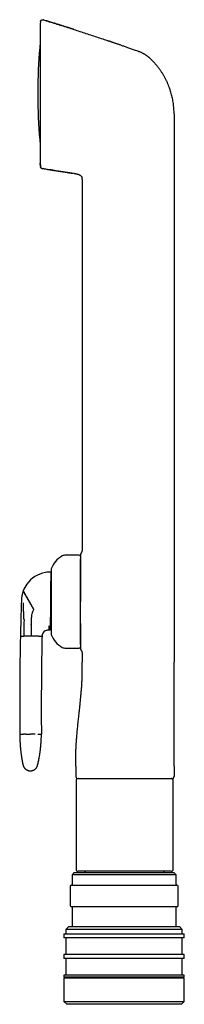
# Model space of a CAD drawing. Header units: millimetres. Extents: x 8 to 552, y 12 to 759.
# Tile 51 of 55: x 43 to 82, y 522 to 759. Entities that reach past the tile are written whole.
import ezdxf

# ---------------------------------------------------------------- set-up
doc = ezdxf.new("R2010")
doc.units = ezdxf.units.MM

msp = doc.modelspace()

# ---------------------------------------------------------------- linework, layer by layer
at = {"color": 7, "linetype": 'Continuous', "lineweight": 30}
for p, q in [((47.72, 758.71), (47.65, 758.08)), ((47.72, 758.71), (47.72, 758.71)), ((48.36, 759.13), (48.36, 759.14)), ((47.65, 758.05), (47.65, 758.07)), ((47.65, 758.05), (47.65, 724.66)), ((71.82, 751.33), (71.82, 751.32)), ((47.07, 743.12), (47.07, 739.59)), ((79.88, 736.54), (79.88, 723.88)), ((47.65, 724.65), (47.65, 724.66)), ((47.65, 724.63), (47.73, 723.88)), ((47.73, 723.88), (47.65, 724.63)), ((47.73, 723.88), (47.74, 723.77)), ((47.74, 723.78), (47.74, 723.77)), ((79.88, 723.88), (79.88, 604.48)), ((55.84, 722.14), (55.91, 722.13)), ((55.84, 722.14), (55.91, 722.13)), ((57.13, 721.8), (57.18, 721.77)), ((57.74, 721.03), (57.74, 721.02)), ((57.76, 720.69), (57.76, 631.57)), ((57.06, 630.28), (53.76, 630.28)), ((43.01, 615.42), (43, 614.99)), ((45.53, 613.75), (45.54, 615.25)), ((45.52, 613.5), (45.5, 610.77)), ((45.52, 613.5), (45.53, 613.75)), ((49.76, 612.21), (49.61, 612.21)), ((50.07, 612.2), (49.76, 612.21)), ((42.9, 610.79), (43.75, 610.78)), ((47.24, 610.75), (48.1, 610.74)), ((53.76, 607.88), (57.06, 607.88)), ((57.76, 606.58), (57.76, 604.48)), ((56.26, 579.48), (56.26, 576.98)), ((79.88, 579.48), (79.88, 576.98)), ((56.29, 575.98), (56.29, 554.68)), ((79.4, 576.48), (79.38, 576.48)), ((79.69, 554.68), (79.69, 575.98)), ((55.85, 553.86), (55.35, 553.36)), ((55.35, 553.36), (55.35, 550.86)), ((80.35, 553.36), (55.35, 553.36)), ((55.85, 553.86), (79.85, 553.86)), ((79.19, 554.18), (56.79, 554.18)), ((80.35, 553.36), (79.85, 553.86)), ((80.35, 550.86), (80.35, 553.36)), ((54.85, 550.56), (54.85, 545.96)), ((55.15, 550.86), (80.55, 550.86)), ((80.85, 545.96), (80.85, 550.56)), ((80.55, 545.66), (55.15, 545.66)), ((55.35, 545.66), (55.35, 540.86)), ((80.35, 540.86), (80.35, 545.66)), ((54.55, 540.86), (53.85, 540.16)), ((54.55, 540.86), (81.15, 540.86)), ((81.85, 540.16), (81.15, 540.86)), ((53.35, 539.16), (53.35, 538.16)), ((53.35, 539.16), (82.35, 539.16)), ((82.35, 538.16), (53.35, 538.16)), ((53.85, 540.16), (53.85, 539.16)), ((81.85, 540.16), (53.85, 540.16)), ((53.85, 538.16), (53.85, 534.16)), ((81.85, 539.16), (81.85, 540.16)), ((81.85, 534.16), (81.85, 538.16)), ((82.35, 538.16), (82.35, 539.16)), ((53.35, 534.16), (53.35, 533.16)), ((82.35, 534.16), (53.35, 534.16)), ((82.35, 533.16), (82.35, 534.16)), ((82.35, 533.16), (53.35, 533.16)), ((53.85, 533.16), (53.85, 529.16)), ((81.85, 529.16), (81.85, 533.16)), ((53.35, 529.16), (53.35, 528.66)), ((82.35, 529.16), (53.35, 529.16)), ((82.35, 528.66), (53.35, 528.66)), ((53.85, 528.66), (53.85, 528.46)), ((81.85, 528.46), (81.85, 528.66)), ((82.35, 528.66), (82.35, 529.16)), ((53.35, 528.46), (53.35, 522.86)), ((82.35, 528.46), (53.35, 528.46)), ((82.35, 522.86), (82.35, 528.46)), ((53.35, 522.86), (54.05, 522.16)), ((53.35, 522.86), (82.35, 522.86)), ((81.65, 522.16), (54.05, 522.16)), ((81.65, 522.16), (82.35, 522.86))]:
    msp.add_line(p, q, dxfattribs=at)
at = {"color": 7, "linetype": 'Continuous', "lineweight": 30, "flags": 128}
msp.add_lwpolyline([(79.88, 579.48), (79.88, 587.98), (79.88, 593.48), (79.88, 598.98), (79.88, 604.48)], dxfattribs=at)
at = {"color": 7, "linetype": 'Continuous', "lineweight": 30}
for centre, radius, start, end in [((47.95, 758.05), 0.3, 176.4899, 180), ((177.06, 741.36), 130, 174.523, 179.2159), ((48.07, 743.12), 1, 179.2159, 180), ((48.07, 739.59), 1, 180, 180.7841), ((177.06, 741.36), 130, 180.7841, 185.477), ((47.95, 724.66), 0.3, 180, 182.1198), ((55.54, 625.22), 5.5, 117.9351, 161.601), ((53.76, 628.58), 1.7, 90, 117.9351), ((57.06, 629.98), 0.3, 0, 90), ((50.13, 619.2), 7, 100.1463, 144.3668), ((50.13, 619.2), 7, 89.4713, 100.1463), ((51.46, 626.58), 1.2, 161.601, 180), ((51.19, 625.19), 1, 179.4713, 201.4062), ((50.13, 619.2), 7, 160.0747, 178.489), ((50.13, 619.2), 7, 159.4312, 160.0747), ((50.13, 619.2), 7, 144.3668, 159.4312), ((771.85, 594.95), 729.12, 178.07952, 178.18889), ((771.85, 594.95), 729.12, 178.18889, 178.39181), ((49.54, 615.21), 4, 150.1937, 167.4594), ((771.85, 594.95), 729.12, 178.42566, 178.75553), ((49.54, 615.21), 4, 167.4594, 179.4713), ((49.6, 610.71), 1.5, 118.5264, 178.7504), ((49.6, 610.71), 1.5, 89.4713, 118.5265), ((51.08, 613.2), 1, 145.3433, 179.4713), ((51.46, 611.58), 1.2, 180, 198.399), ((828.3, 594.25), 785.58, 178.79334, 180.51342), ((55.54, 612.94), 5.5, 198.399, 242.0649), ((53.76, 609.58), 1.7, 242.0649, 270), ((57.06, 608.18), 0.3, 270, 0), ((56.76, 576.98), 0.5, 180, 270), ((56.79, 575.98), 0.5, 90, 180), ((79.19, 575.98), 0.5, 0, 90), ((56.79, 554.68), 0.5, 180, 270), ((79.19, 554.68), 0.5, 270, 0), ((58.19, 553.68), 0.5, 21.1452, 90), ((77.79, 553.68), 0.5, 90, 158.8548), ((55.15, 550.56), 0.3, 90, 180), ((80.55, 550.56), 0.3, 0, 90), ((55.15, 545.96), 0.3, 180, 270), ((80.55, 545.96), 0.3, 270, 0)]:
    msp.add_arc(centre, radius, start, end, dxfattribs=at)
for points, knots in [([(47.72, 758.71), (47.72, 758.75), (47.74, 758.82), (47.77, 758.9), (47.81, 758.96), (47.85, 759), (47.89, 759.04), (47.94, 759.08), (47.99, 759.11), (48.04, 759.13), (48.1, 759.15), (48.17, 759.16), (48.26, 759.16), (48.33, 759.15), (48.36, 759.14)], [0, 0, 0, 0, 0.1142, 0.237093, 0.301274, 0.366762, 0.433151, 0.5, 0.566849, 0.633238, 0.698726, 0.762907, 0.8858, 1, 1, 1, 1]), ([(48.36, 759.14), (49.35, 758.84), (51.32, 758.23), (54.26, 757.3), (57.2, 756.35), (60.14, 755.38), (62.46, 754.61), (63.79, 754.15), (64.15, 754.02)], [0, 0, 0, 0, 0.186137, 0.372274, 0.558412, 0.744549, 0.930686, 1, 1, 1, 1]), ([(55.73, 756.82), (55.72, 756.83), (55.67, 756.84), (55.59, 756.87), (55.49, 756.9), (55.36, 756.94), (55.21, 756.99), (55.03, 757.05), (54.84, 757.11), (54.62, 757.18), (54.38, 757.26), (54.12, 757.34), (53.83, 757.43), (53.53, 757.53), (53.21, 757.63), (52.87, 757.74), (52.51, 757.85), (52.12, 757.97), (51.72, 758.09), (51.3, 758.23), (50.86, 758.36), (50.43, 758.5), (49.98, 758.64), (49.52, 758.78), (49.04, 758.93), (48.65, 759.05), (48.42, 759.12), (48.36, 759.13)], [0, 0, 0, 0, 0.0090963, 0.0208774, 0.0355058, 0.0532176, 0.0739566, 0.097753, 0.1246271, 0.1545926, 0.187042, 0.2224904, 0.2609431, 0.3024047, 0.3454866, 0.3914036, 0.4401579, 0.4917514, 0.5461856, 0.6034619, 0.6635816, 0.7211899, 0.7811888, 0.8435791, 0.9083611, 0.9755353, 1, 1, 1, 1]), ([(71.82, 751.33), (71.68, 751.37), (71.37, 751.48), (70.9, 751.66), (70.39, 751.84), (69.91, 752.01), (69.44, 752.18), (69, 752.33), (68.57, 752.48), (68.17, 752.63), (67.78, 752.76), (67.4, 752.89), (67.05, 753.02), (66.72, 753.13), (66.41, 753.24), (66.13, 753.34), (65.87, 753.43), (65.64, 753.51), (65.43, 753.58), (65.24, 753.64), (65.08, 753.7), (64.93, 753.75), (64.81, 753.79), (64.72, 753.82), (64.64, 753.85), (64.56, 753.88), (64.48, 753.91), (64.4, 753.94), (64.32, 753.97), (64.23, 754), (64.18, 754.01), (64.16, 754.02)], [0, 0, 0, 0, 0.05161, 0.119327, 0.184348, 0.246674, 0.306304, 0.363239, 0.417477, 0.469019, 0.520124, 0.568269, 0.613454, 0.65568, 0.694945, 0.73125, 0.763766, 0.793474, 0.820373, 0.844463, 0.865744, 0.884216, 0.899879, 0.91128, 0.921114, 0.931303, 0.942335, 0.954517, 0.968082, 0.983201, 1, 1, 1, 1]), ([(72.26, 751.14), (72.19, 751.17), (72.04, 751.24), (71.89, 751.3), (71.82, 751.33)], [0, 0, 0, 0, 0.50044, 1, 1, 1, 1]), ([(71.82, 751.33), (71.82, 751.33), (71.82, 751.33), (71.82, 751.33), (71.82, 751.33)], [0, 0, 0, 0, 0.455531, 1, 1, 1, 1]), ([(72.26, 751.14), (72.32, 751.11), (72.43, 751.05), (72.6, 750.95), (72.75, 750.87), (72.87, 750.8), (72.95, 750.75), (73, 750.72), (73.05, 750.68), (73.1, 750.66), (73.14, 750.63), (73.18, 750.6), (73.23, 750.57), (73.31, 750.51), (73.4, 750.45), (73.51, 750.36), (73.61, 750.28), (73.71, 750.2), (73.89, 750.04), (74.03, 749.91), (74.15, 749.8)], [0, 0, 0, 0, 0.087561, 0.168987, 0.244017, 0.312474, 0.341083, 0.368385, 0.394384, 0.417457, 0.434683, 0.455323, 0.479379, 0.521411, 0.57102, 0.628252, 0.693168, 0.744928, 0.789505, 1, 1, 1, 1]), ([(78.66, 743.08), (78.58, 743.29), (78.41, 743.71), (78.13, 744.33), (77.83, 744.94), (77.51, 745.54), (77.16, 746.12), (76.79, 746.69), (76.4, 747.25), (75.99, 747.79), (75.56, 748.32), (75.11, 748.83), (74.64, 749.33), (74.32, 749.64), (74.15, 749.8)], [0, 0, 0, 0, 0.083334, 0.166667, 0.25, 0.333333, 0.416667, 0.500001, 0.583335, 0.666668, 0.750001, 0.833333, 0.916666, 1, 1, 1, 1]), ([(79.88, 736.54), (79.88, 736.75), (79.87, 737.16), (79.84, 737.79), (79.78, 738.41), (79.71, 739.03), (79.61, 739.64), (79.5, 740.25), (79.37, 740.83), (79.22, 741.4), (79.05, 741.97), (78.87, 742.52), (78.73, 742.89), (78.66, 743.08)], [0, 0, 0, 0, 0.093333, 0.186666, 0.28, 0.373333, 0.466666, 0.559998, 0.647998, 0.735998, 0.823999, 0.912, 1, 1, 1, 1]), ([(47.74, 723.79), (47.75, 723.76), (47.75, 723.7), (47.79, 723.62), (47.83, 723.54), (47.89, 723.48), (47.95, 723.42), (48.02, 723.38), (48.09, 723.36), (48.14, 723.35), (48.16, 723.34)], [0, 0, 0, 0, 0.132237, 0.266451, 0.400434, 0.531981, 0.659102, 0.780179, 0.894046, 1, 1, 1, 1]), ([(48.16, 723.33), (48.13, 723.34), (48.08, 723.35), (48.01, 723.38), (47.94, 723.43), (47.87, 723.48), (47.82, 723.55), (47.78, 723.62), (47.75, 723.7), (47.75, 723.75), (47.74, 723.77)], [0, 0, 0, 0, 0.119158, 0.243186, 0.370688, 0.5, 0.629312, 0.756814, 0.880842, 1, 1, 1, 1]), ([(48.16, 723.35), (48.31, 723.32), (48.64, 723.27), (49.15, 723.19), (49.69, 723.1), (50.2, 723.02), (50.69, 722.94), (51.15, 722.87), (51.59, 722.8), (51.99, 722.73), (52.38, 722.67), (52.74, 722.62), (53.1, 722.56), (53.45, 722.51), (53.8, 722.45), (54.12, 722.4), (54.41, 722.36), (54.68, 722.32), (54.92, 722.28), (55.14, 722.25), (55.33, 722.22), (55.5, 722.19), (55.6, 722.18), (55.65, 722.17)], [0, 0, 0, 0, 0.058049, 0.131959, 0.202962, 0.271062, 0.336261, 0.398564, 0.454656, 0.508182, 0.559144, 0.607549, 0.653404, 0.702425, 0.748177, 0.790676, 0.829945, 0.866009, 0.898903, 0.928675, 0.955385, 0.97912, 1, 1, 1, 1]), ([(48.16, 723.34), (48.16, 723.34), (48.16, 723.34), (48.16, 723.35), (48.16, 723.35)], [0, 0, 0, 0, 0.752424, 1, 1, 1, 1]), ([(55.84, 722.14), (55.12, 722.25), (53.69, 722.46), (51.13, 722.86), (49.28, 723.15), (48.16, 723.33)], [0, 0, 0, 0, 0.28, 0.56, 1, 1, 1, 1]), ([(55.91, 722.13), (55.95, 722.13), (56.05, 722.11), (56.21, 722.09), (56.4, 722.05), (56.59, 722.01), (56.78, 721.95), (56.96, 721.89), (57.11, 721.81), (57.23, 721.75), (57.33, 721.68), (57.42, 721.61), (57.5, 721.54), (57.57, 721.45), (57.63, 721.35), (57.68, 721.25), (57.72, 721.14), (57.74, 721.06), (57.74, 721.02), (57.74, 721.02)], [0, 0, 0, 0, 0.04634, 0.130297, 0.214241, 0.298302, 0.382511, 0.466787, 0.55099, 0.600074, 0.649072, 0.698079, 0.747277, 0.7965, 0.845584, 0.894616, 0.943713, 0.992782, 1, 1, 1, 1]), ([(57.76, 720.69), (57.76, 720.75), (57.76, 720.86), (57.75, 720.96), (57.74, 721.02)], [0, 0, 0, 0, 0.521602, 1, 1, 1, 1]), ([(57.46, 630.69), (57.44, 630.67), (57.41, 630.63), (57.38, 630.55), (57.36, 630.47), (57.36, 630.42), (57.36, 630.39)], [0, 0, 0, 0, 0.248339, 0.499998, 0.751658, 1, 1, 1, 1]), ([(57.76, 631.57), (57.76, 631.54), (57.76, 631.47), (57.75, 631.35), (57.72, 631.23), (57.68, 631.1), (57.62, 630.96), (57.55, 630.82), (57.49, 630.74), (57.46, 630.69)], [0, 0, 0, 0, 0.111291, 0.23013, 0.360733, 0.503974, 0.665197, 0.832739, 1, 1, 1, 1]), ([(57.36, 630.39), (57.36, 630.39), (57.36, 630.39), (57.36, 630.36), (57.36, 630.31), (57.36, 630.27), (57.36, 630.22), (57.36, 630.18), (57.36, 630.14), (57.36, 630.09), (57.36, 630.05), (57.36, 630), (57.36, 629.95), (57.36, 629.89), (57.36, 629.85), (57.36, 629.81), (57.36, 629.8), (57.36, 629.78), (57.36, 629.77), (57.36, 629.75), (57.36, 629.74), (57.36, 629.72), (57.36, 629.7), (57.36, 629.68), (57.36, 629.65), (57.36, 629.62), (57.36, 629.59), (57.36, 629.56), (57.36, 629.54), (57.36, 629.5), (57.36, 629.46), (57.36, 629.43), (57.36, 629.41)], [0, 0, 0, 0, 0.076856, 0.155663, 0.236676, 0.311421, 0.351092, 0.391925, 0.433934, 0.477136, 0.516452, 0.552023, 0.594923, 0.641063, 0.690446, 0.701746, 0.713203, 0.724818, 0.736589, 0.748518, 0.753396, 0.766365, 0.785524, 0.80128, 0.819645, 0.84062, 0.864205, 0.885781, 0.903775, 0.920918, 0.963675, 1, 1, 1, 1]), ([(57.36, 629.41), (57.36, 629.35), (57.36, 629.24), (57.36, 629.04), (57.36, 628.83), (57.36, 628.6), (57.36, 628.35), (57.36, 628.08), (57.36, 627.8), (57.36, 627.5), (57.36, 627.18), (57.36, 626.85), (57.36, 626.5), (57.36, 626.14), (57.36, 625.77), (57.36, 625.38), (57.36, 624.98), (57.36, 624.58), (57.36, 624.16), (57.36, 623.73), (57.36, 623.29), (57.36, 622.84), (57.36, 622.38), (57.36, 621.92), (57.36, 621.46), (57.36, 620.99), (57.36, 620.52), (57.36, 620.04), (57.36, 619.56), (57.36, 619.24), (57.36, 619.08)], [0, 0, 0, 0, 0.035854, 0.071668, 0.107515, 0.143306, 0.17891, 0.214496, 0.250132, 0.285737, 0.321266, 0.35679, 0.392451, 0.428121, 0.463733, 0.499358, 0.534677, 0.569994, 0.605381, 0.640909, 0.67665, 0.712672, 0.749044, 0.784731, 0.820373, 0.85603, 0.891761, 0.927627, 0.963687, 1, 1, 1, 1]), ([(57.36, 613.8), (57.36, 613.91), (57.36, 614.13), (57.36, 614.47), (57.36, 614.81), (57.36, 615.15), (57.36, 615.5), (57.36, 615.84), (57.36, 616.17), (57.36, 616.47), (57.36, 616.77), (57.36, 617.07), (57.36, 617.38), (57.36, 617.73), (57.36, 618.12), (57.36, 618.56), (57.36, 619), (57.36, 619.44), (57.36, 619.89), (57.36, 620.33), (57.36, 620.78), (57.36, 621.22), (57.36, 621.66), (57.36, 622.09), (57.36, 622.52), (57.36, 622.95), (57.36, 623.36), (57.36, 623.77), (57.36, 624.15), (57.36, 624.5), (57.36, 624.81), (57.36, 625.12), (57.36, 625.42), (57.36, 625.72), (57.36, 626.01), (57.36, 626.31), (57.36, 626.6), (57.36, 626.88), (57.36, 627.15), (57.36, 627.41), (57.36, 627.66), (57.36, 627.91), (57.36, 628.16), (57.36, 628.4), (57.36, 628.61), (57.36, 628.79), (57.36, 628.96), (57.36, 629.11), (57.36, 629.25), (57.36, 629.35), (57.36, 629.39), (57.36, 629.4)], [0, 0, 0, 0, 0.019546, 0.039057, 0.058553, 0.078059, 0.097597, 0.117914, 0.134174, 0.150415, 0.166651, 0.182895, 0.19916, 0.215459, 0.238587, 0.261662, 0.284723, 0.307808, 0.330953, 0.354575, 0.378141, 0.401691, 0.425266, 0.448906, 0.472528, 0.496094, 0.519644, 0.543219, 0.566859, 0.586137, 0.605375, 0.624593, 0.643815, 0.663061, 0.682355, 0.703076, 0.723754, 0.744419, 0.765095, 0.785812, 0.805793, 0.828793, 0.851771, 0.874764, 0.897811, 0.917353, 0.936861, 0.956357, 0.975864, 0.995406, 1, 1, 1, 1]), ([(50.2, 626.2), (50.2, 626.2), (50.2, 626.2), (50.2, 626.19), (50.2, 626.16), (50.2, 626.13), (50.2, 626.09), (50.2, 626.03), (50.2, 625.97), (50.19, 625.89), (50.19, 625.79), (50.19, 625.65), (50.19, 625.49), (50.19, 625.37), (50.19, 625.31)], [0, 0, 0, 0, 0.073004, 0.146007, 0.219251, 0.292495, 0.3655, 0.438505, 0.511763, 0.58502, 0.688357, 0.791693, 0.895848, 1, 1, 1, 1]), ([(50.26, 626.58), (50.26, 626.58), (50.26, 626.58), (50.26, 626.57), (50.26, 626.55), (50.26, 626.52), (50.26, 626.47), (50.26, 626.39), (50.26, 626.3), (50.26, 626.2), (50.26, 626.08), (50.26, 625.95), (50.26, 625.8), (50.26, 625.65), (50.26, 625.49), (50.26, 625.32), (50.26, 625.15), (50.26, 624.96), (50.26, 624.77), (50.26, 624.59), (50.26, 624.41), (50.26, 624.23), (50.26, 624.04), (50.26, 623.83), (50.26, 623.61), (50.26, 623.36), (50.26, 623.11), (50.26, 622.85), (50.26, 622.56), (50.26, 622.24), (50.26, 621.89), (50.26, 621.52), (50.26, 621.18), (50.26, 620.85), (50.26, 620.55), (50.26, 620.25), (50.26, 619.94), (50.26, 619.63), (50.26, 619.33), (50.26, 619.03), (50.26, 618.72), (50.26, 618.42), (50.26, 618.1), (50.26, 617.76), (50.26, 617.4), (50.26, 617.05), (50.26, 616.71), (50.26, 616.38), (50.26, 616.06), (50.26, 615.75), (50.26, 615.55), (50.26, 615.45)], [0, 0, 0, 0, 0.003393, 0.022828, 0.042284, 0.061794, 0.085167, 0.108494, 0.131829, 0.155228, 0.177273, 0.199281, 0.221297, 0.243367, 0.263123, 0.282844, 0.302564, 0.322317, 0.342737, 0.359177, 0.375598, 0.392021, 0.408464, 0.424947, 0.444435, 0.46388, 0.483315, 0.502772, 0.522281, 0.547152, 0.571966, 0.596788, 0.621685, 0.641589, 0.661448, 0.681295, 0.701165, 0.721092, 0.74058, 0.760025, 0.77946, 0.798917, 0.818426, 0.8418, 0.865127, 0.888462, 0.911861, 0.933912, 0.955922, 0.977936, 1, 1, 1, 1]), ([(50.19, 625.31), (50.19, 625.25), (50.19, 625.15), (50.19, 624.97), (50.18, 624.78), (50.18, 624.59), (50.18, 624.38), (50.18, 624.16), (50.18, 623.93), (50.17, 623.68), (50.17, 623.41), (50.17, 623.13), (50.17, 622.83), (50.16, 622.55), (50.16, 622.29), (50.16, 622.07), (50.16, 621.83), (50.15, 621.59), (50.15, 621.35), (50.15, 621.1), (50.15, 620.84), (50.15, 620.58), (50.14, 620.31), (50.14, 620.04), (50.14, 619.77), (50.14, 619.49), (50.13, 619.3), (50.13, 619.2)], [0, 0, 0, 0, 0.049401, 0.098802, 0.143906, 0.189195, 0.234484, 0.280462, 0.326439, 0.373174, 0.419908, 0.466926, 0.515245, 0.563562, 0.596223, 0.628882, 0.66198, 0.695078, 0.728331, 0.761571, 0.794829, 0.828068, 0.862007, 0.895945, 0.930554, 0.965163, 1, 1, 1, 1]), ([(43.58, 621.66), (43.58, 621.66), (43.58, 621.66), (43.59, 621.64), (43.61, 621.61), (43.64, 621.56), (43.67, 621.5), (43.72, 621.42), (43.77, 621.33), (43.83, 621.22), (43.88, 621.14), (43.9, 621.1)], [0, 0, 0, 0, 0.107508, 0.217044, 0.328272, 0.440816, 0.554266, 0.666144, 0.77803, 0.889469, 1, 1, 1, 1]), ([(43.88, 621.02), (43.9, 620.98), (43.95, 620.89), (44.03, 620.76), (44.12, 620.61), (44.21, 620.44), (44.31, 620.27), (44.41, 620.09), (44.52, 619.9), (44.63, 619.71), (44.74, 619.52), (44.86, 619.31), (44.97, 619.11), (45.09, 618.9), (45.22, 618.68), (45.34, 618.47), (45.46, 618.25), (45.59, 618.04), (45.71, 617.82), (45.83, 617.61), (45.95, 617.4), (46.03, 617.27), (46.07, 617.2)], [0, 0, 0, 0, 0.067019, 0.133191, 0.198266, 0.262008, 0.324197, 0.384641, 0.43989, 0.493345, 0.544932, 0.594607, 0.642361, 0.688221, 0.732252, 0.774604, 0.815478, 0.854998, 0.892631, 0.92924, 0.964978, 1, 1, 1, 1]), ([(43.9, 621.1), (43.92, 621.06), (43.97, 620.97), (44.05, 620.83), (44.14, 620.68), (44.23, 620.51), (44.33, 620.33), (44.44, 620.15), (44.55, 619.96), (44.66, 619.76), (44.77, 619.57), (44.88, 619.36), (45, 619.15), (45.12, 618.94), (45.25, 618.72), (45.37, 618.51), (45.49, 618.29), (45.62, 618.07), (45.74, 617.86), (45.86, 617.65), (45.97, 617.44), (46.05, 617.3), (46.09, 617.24)], [0, 0, 0, 0, 0.068029, 0.135, 0.200676, 0.26484, 0.327295, 0.387877, 0.44316, 0.496575, 0.54807, 0.597625, 0.645252, 0.690994, 0.734925, 0.777146, 0.817781, 0.856972, 0.894209, 0.930357, 0.965571, 1, 1, 1, 1]), ([(43.65, 617.36), (43.64, 617.62), (43.63, 618.09), (43.62, 618.55), (43.61, 618.76)], [0, 0, 0, 0, 0.554258, 1, 1, 1, 1]), ([(50.13, 619.2), (50.13, 619.11), (50.13, 618.92), (50.13, 618.65), (50.12, 618.37), (50.12, 618.08), (50.12, 617.78), (50.12, 617.47), (50.11, 617.16), (50.11, 616.83), (50.11, 616.54), (50.11, 616.25), (50.1, 615.98), (50.1, 615.71), (50.1, 615.48), (50.1, 615.29), (50.09, 615.1), (50.09, 614.92), (50.09, 614.72), (50.09, 614.5), (50.09, 614.26), (50.08, 614.04), (50.08, 613.82), (50.08, 613.62), (50.08, 613.43), (50.08, 613.26), (50.08, 613.15), (50.08, 613.1)], [0, 0, 0, 0, 0.034517, 0.069034, 0.103824, 0.138614, 0.178142, 0.217703, 0.257234, 0.302525, 0.347818, 0.378318, 0.423824, 0.469333, 0.500029, 0.530727, 0.561735, 0.592744, 0.623843, 0.669895, 0.716193, 0.762491, 0.809526, 0.856562, 0.904308, 0.952054, 1, 1, 1, 1]), ([(43.75, 614.93), (43.74, 615.15), (43.72, 615.6), (43.7, 616.23), (43.68, 616.82), (43.66, 617.18), (43.65, 617.36)], [0, 0, 0, 0, 0.27496, 0.553582, 0.775368, 1, 1, 1, 1]), ([(43.77, 614.54), (43.76, 614.3), (43.75, 613.84), (43.73, 613.14), (43.73, 612.39), (43.73, 611.61), (43.75, 611.06), (43.75, 610.78)], [0, 0, 0, 0, 0.185902, 0.372946, 0.560808, 0.781112, 1, 1, 1, 1]), ([(43.75, 614.93), (43.75, 614.89), (43.75, 614.82), (43.76, 614.72), (43.77, 614.66), (43.77, 614.6), (43.77, 614.56), (43.77, 614.54)], [0, 0, 0, 0, 0.279156, 0.56034, 0.711116, 0.856562, 1, 1, 1, 1]), ([(50.26, 615.45), (50.26, 615.36), (50.26, 615.18), (50.26, 614.92), (50.26, 614.67), (50.26, 614.42), (50.26, 614.2), (50.26, 613.99), (50.26, 613.8), (50.26, 613.63), (50.26, 613.45), (50.26, 613.28), (50.26, 613.1), (50.26, 612.92), (50.26, 612.75), (50.26, 612.59), (50.26, 612.43), (50.26, 612.27), (50.26, 612.12), (50.26, 611.99), (50.26, 611.88), (50.26, 611.79), (50.26, 611.72), (50.26, 611.67), (50.26, 611.63), (50.26, 611.6), (50.26, 611.58), (50.26, 611.58), (50.26, 611.58)], [0, 0, 0, 0, 0.038501, 0.076929, 0.115349, 0.153825, 0.193603, 0.225633, 0.257627, 0.289623, 0.32166, 0.353773, 0.391742, 0.429628, 0.467493, 0.5054, 0.543411, 0.591867, 0.640211, 0.688572, 0.737079, 0.775859, 0.814551, 0.85322, 0.891933, 0.930755, 0.968724, 1, 1, 1, 1]), ([(49.73, 613.28), (49.74, 613.21), (49.74, 613.07), (49.75, 612.88), (49.75, 612.71), (49.75, 612.56), (49.76, 612.45), (49.76, 612.36), (49.76, 612.29), (49.76, 612.24), (49.76, 612.21), (49.76, 612.21), (49.76, 612.21)], [0, 0, 0, 0, 0.114923, 0.229802, 0.344258, 0.458107, 0.571135, 0.659131, 0.746155, 0.831984, 0.916601, 1, 1, 1, 1]), ([(50.08, 613.1), (50.08, 613.03), (50.07, 612.91), (50.07, 612.74), (50.07, 612.6), (50.07, 612.48), (50.07, 612.38), (50.07, 612.3), (50.07, 612.25), (50.07, 612.21), (50.07, 612.21), (50.07, 612.2)], [0, 0, 0, 0, 0.109265, 0.218648, 0.328033, 0.438361, 0.548689, 0.661066, 0.773445, 0.886722, 1, 1, 1, 1]), ([(57.36, 608.76), (57.36, 608.8), (57.36, 608.89), (57.36, 609.05), (57.36, 609.24), (57.36, 609.43), (57.36, 609.62), (57.36, 609.81), (57.36, 610.01), (57.36, 610.21), (57.36, 610.43), (57.36, 610.67), (57.36, 610.92), (57.36, 611.18), (57.36, 611.46), (57.36, 611.75), (57.36, 612.04), (57.36, 612.36), (57.36, 612.69), (57.36, 613.05), (57.36, 613.42), (57.36, 613.68), (57.36, 613.8)], [0, 0, 0, 0, 0.048979, 0.104731, 0.160543, 0.216508, 0.262147, 0.307689, 0.353187, 0.398692, 0.444257, 0.489932, 0.538986, 0.587941, 0.636861, 0.685811, 0.734855, 0.782166, 0.836623, 0.891022, 0.945451, 1, 1, 1, 1]), ([(57.36, 613.8), (57.36, 613.73), (57.36, 613.51), (57.36, 613.18), (57.36, 612.78), (57.36, 612.39), (57.36, 612.02), (57.36, 611.66), (57.36, 611.31), (57.36, 610.98), (57.36, 610.66), (57.36, 610.36), (57.36, 610.08), (57.36, 609.81), (57.36, 609.56), (57.36, 609.33), (57.36, 609.12), (57.36, 608.92), (57.36, 608.81), (57.36, 608.75)], [0, 0, 0, 0, 0.030784, 0.090819, 0.150846, 0.211483, 0.272052, 0.332677, 0.393318, 0.453759, 0.514166, 0.574657, 0.63531, 0.695833, 0.756346, 0.81719, 0.878164, 0.939059, 1, 1, 1, 1]), ([(44.38, 610.78), (44.33, 610.78), (44.22, 610.78), (44.09, 610.78), (43.97, 610.78), (43.88, 610.78), (43.8, 610.78), (43.77, 610.78), (43.75, 610.78)], [0, 0, 0, 0, 0.175639, 0.348942, 0.518838, 0.684427, 0.844994, 1, 1, 1, 1]), ([(45.5, 610.77), (45.43, 610.77), (45.31, 610.77), (45.11, 610.77), (44.92, 610.77), (44.73, 610.77), (44.55, 610.77), (44.44, 610.78), (44.38, 610.78)], [0, 0, 0, 0, 0.158224, 0.32128, 0.488173, 0.657761, 0.828797, 1, 1, 1, 1]), ([(46.61, 610.75), (46.56, 610.76), (46.45, 610.76), (46.26, 610.76), (46.07, 610.76), (45.88, 610.76), (45.69, 610.76), (45.56, 610.76), (45.5, 610.77)], [0, 0, 0, 0, 0.171203, 0.342239, 0.511827, 0.67872, 0.841776, 1, 1, 1, 1]), ([(47.24, 610.75), (47.23, 610.75), (47.19, 610.75), (47.12, 610.75), (47.03, 610.75), (46.91, 610.75), (46.77, 610.75), (46.67, 610.75), (46.61, 610.75)], [0, 0, 0, 0, 0.155006, 0.315573, 0.481162, 0.651058, 0.824361, 1, 1, 1, 1]), ([(48.1, 610.74), (48.07, 609.27), (48.01, 606.34), (47.96, 601.94), (47.93, 597.85), (47.92, 594.08), (47.92, 590.62), (47.94, 588.31), (47.95, 587.16)], [0, 0, 0, 0, 0.186663, 0.373331, 0.560002, 0.706671, 0.853338, 1, 1, 1, 1]), ([(57.36, 608.75), (57.36, 608.74), (57.36, 608.71), (57.36, 608.67), (57.36, 608.63), (57.36, 608.58), (57.36, 608.53), (57.36, 608.49), (57.36, 608.46), (57.36, 608.44), (57.36, 608.43), (57.36, 608.42), (57.36, 608.42), (57.36, 608.41), (57.36, 608.38), (57.36, 608.31), (57.36, 608.23), (57.36, 608.16), (57.36, 608.09), (57.36, 608.02), (57.36, 607.95), (57.36, 607.89), (57.36, 607.83), (57.36, 607.8), (57.36, 607.77), (57.36, 607.77), (57.36, 607.77)], [0, 0, 0, 0, 0.0270539, 0.0582633, 0.0936283, 0.1243307, 0.1614259, 0.1929566, 0.214922, 0.2327601, 0.2375139, 0.24186, 0.2457985, 0.2493293, 0.2546153, 0.3239958, 0.3886575, 0.4475545, 0.5006996, 0.5659463, 0.6404272, 0.710949, 0.7820972, 0.85691, 0.9294742, 1, 1, 1, 1]), ([(57.36, 607.77), (57.36, 607.74), (57.36, 607.68), (57.38, 607.61), (57.41, 607.53), (57.44, 607.49), (57.46, 607.46)], [0, 0, 0, 0, 0.248342, 0.500003, 0.751662, 1, 1, 1, 1]), ([(57.46, 607.46), (57.49, 607.42), (57.55, 607.34), (57.62, 607.21), (57.68, 607.08), (57.72, 606.94), (57.75, 606.82), (57.76, 606.7), (57.76, 606.62), (57.76, 606.58)], [0, 0, 0, 0, 0.159606, 0.319751, 0.474641, 0.619572, 0.757984, 0.88327, 1, 1, 1, 1]), ([(56.26, 579.48), (56.25, 579.81), (56.25, 580.48), (56.24, 581.49), (56.24, 582.49), (56.27, 583.5), (56.32, 584.52), (56.38, 585.55), (56.47, 586.69), (56.59, 587.93), (56.72, 589.29), (56.86, 590.63), (57, 591.91), (57.13, 593.12), (57.25, 594.26), (57.37, 595.41), (57.48, 596.56), (57.58, 597.72), (57.66, 598.8), (57.72, 599.81), (57.75, 600.73), (57.77, 601.67), (57.78, 602.6), (57.76, 603.54), (57.76, 604.17), (57.76, 604.48)], [0, 0, 0, 0, 0.040103, 0.080132, 0.120036, 0.159757, 0.201154, 0.242329, 0.283274, 0.337792, 0.392025, 0.446062, 0.5, 0.545763, 0.591585, 0.637527, 0.683646, 0.729995, 0.776625, 0.813471, 0.850492, 0.887687, 0.925036, 0.962486, 1, 1, 1, 1]), ([(42.75, 587.21), (42.75, 587.18), (42.75, 587.13), (42.75, 587.06), (42.75, 587.01), (42.75, 586.98), (42.75, 586.94), (42.75, 586.89), (42.75, 586.81), (42.75, 586.72), (42.75, 586.61), (42.76, 586.46), (42.76, 586.3), (42.76, 586.12), (42.77, 585.98), (42.77, 585.87), (42.77, 585.78), (42.78, 585.7), (42.78, 585.61), (42.78, 585.5), (42.79, 585.38), (42.8, 585.24), (42.8, 585.08), (42.81, 584.89), (42.83, 584.68), (42.84, 584.45), (42.86, 584.2), (42.89, 583.93), (42.91, 583.65), (42.95, 583.34), (42.98, 583.02), (43.02, 582.68), (43.07, 582.32), (43.13, 581.93), (43.19, 581.53), (43.26, 581.11), (43.35, 580.67), (43.44, 580.21), (43.5, 579.9), (43.54, 579.74)], [0, 0, 0, 0, 0.011386, 0.020244, 0.026573, 0.030504, 0.034085, 0.042133, 0.051526, 0.06446, 0.0793, 0.095245, 0.121671, 0.145285, 0.166084, 0.178439, 0.18953, 0.199989, 0.212221, 0.226461, 0.24271, 0.260968, 0.281236, 0.306802, 0.334983, 0.365781, 0.399194, 0.435224, 0.473156, 0.513612, 0.556588, 0.602085, 0.651105, 0.702743, 0.756994, 0.813852, 0.873312, 0.935364, 1, 1, 1, 1]), ([(42.75, 587.21), (42.76, 587.21), (42.76, 587.21), (42.79, 587.21), (42.85, 587.21), (42.92, 587.21), (43.02, 587.2), (43.14, 587.2), (43.27, 587.2), (43.43, 587.2), (43.55, 587.2), (43.61, 587.2)], [0, 0, 0, 0, 0.11173, 0.223589, 0.335552, 0.447591, 0.55968, 0.669791, 0.779898, 0.889976, 1, 1, 1, 1]), ([(44.24, 587.19), (44.18, 587.19), (44.08, 587.19), (43.94, 587.2), (43.83, 587.2), (43.73, 587.2), (43.66, 587.2), (43.62, 587.2), (43.61, 587.2)], [0, 0, 0, 0, 0.175639, 0.348942, 0.518838, 0.684427, 0.844994, 1, 1, 1, 1]), ([(44.24, 587.19), (44.29, 587.19), (44.4, 587.19), (44.59, 587.19), (44.78, 587.19), (44.97, 587.19), (45.16, 587.18), (45.29, 587.18), (45.35, 587.18)], [0, 0, 0, 0, 0.171203, 0.342239, 0.511827, 0.67872, 0.841776, 1, 1, 1, 1]), ([(46.47, 587.17), (46.41, 587.17), (46.3, 587.17), (46.12, 587.18), (45.93, 587.18), (45.74, 587.18), (45.54, 587.18), (45.42, 587.18), (45.35, 587.18)], [0, 0, 0, 0, 0.171203, 0.342239, 0.511827, 0.67872, 0.841776, 1, 1, 1, 1]), ([(47.03, 579.71), (47.07, 579.88), (47.15, 580.21), (47.25, 580.7), (47.35, 581.17), (47.43, 581.61), (47.5, 582.03), (47.57, 582.42), (47.62, 582.79), (47.67, 583.13), (47.71, 583.44), (47.74, 583.71), (47.77, 583.96), (47.79, 584.19), (47.81, 584.4), (47.83, 584.59), (47.84, 584.76), (47.85, 584.91), (47.87, 585.11), (47.89, 585.36), (47.91, 585.7), (47.92, 586.04), (47.94, 586.4), (47.95, 586.78), (47.95, 587.03), (47.95, 587.16)], [0, 0, 0, 0, 0.069771, 0.136268, 0.19948, 0.259397, 0.316009, 0.368389, 0.417571, 0.463553, 0.506331, 0.541817, 0.574748, 0.605123, 0.632942, 0.658206, 0.680915, 0.701069, 0.718755, 0.760484, 0.804546, 0.850936, 0.899319, 0.948976, 1, 1, 1, 1]), ([(47.1, 587.17), (47.16, 587.17), (47.28, 587.17), (47.44, 587.16), (47.58, 587.16), (47.69, 587.16), (47.79, 587.16), (47.86, 587.16), (47.91, 587.16), (47.94, 587.16), (47.95, 587.16), (47.95, 587.16)], [0, 0, 0, 0, 0.1120246, 0.2241054, 0.3362151, 0.4483268, 0.5604134, 0.6704482, 0.7804076, 0.8902665, 1, 1, 1, 1]), ([(43.54, 579.74), (43.55, 579.68), (43.58, 579.57), (43.65, 579.4), (43.72, 579.26), (43.79, 579.15), (43.86, 579.06), (43.92, 578.99), (43.97, 578.93), (44.02, 578.88), (44.08, 578.82), (44.15, 578.76), (44.25, 578.68), (44.37, 578.61), (44.51, 578.53), (44.67, 578.46), (44.83, 578.42), (44.99, 578.38), (45.13, 578.36), (45.22, 578.36), (45.27, 578.36)], [0, 0, 0, 0, 0.0777008, 0.1503595, 0.2171046, 0.2772332, 0.3202102, 0.3584019, 0.391659, 0.4198859, 0.4485683, 0.4916835, 0.5428421, 0.6019232, 0.6686666, 0.7426282, 0.8231414, 0.8800339, 0.9391111, 1, 1, 1, 1]), ([(45.27, 578.36), (45.33, 578.36), (45.46, 578.36), (45.63, 578.39), (45.78, 578.43), (45.91, 578.47), (46.02, 578.51), (46.1, 578.55), (46.17, 578.59), (46.24, 578.63), (46.3, 578.67), (46.38, 578.73), (46.48, 578.8), (46.58, 578.9), (46.69, 579.02), (46.79, 579.16), (46.88, 579.3), (46.94, 579.44), (46.99, 579.57), (47.02, 579.66), (47.03, 579.71)], [0, 0, 0, 0, 0.078449, 0.151785, 0.219131, 0.279803, 0.323194, 0.361806, 0.395511, 0.424227, 0.452628, 0.495462, 0.546379, 0.605201, 0.671605, 0.745092, 0.824956, 0.881314, 0.939781, 1, 1, 1, 1]), ([(56.76, 576.48), (56.76, 576.48), (56.76, 576.48), (56.78, 576.48), (56.81, 576.48), (56.85, 576.48), (56.91, 576.48), (56.98, 576.48), (57.05, 576.48), (57.12, 576.48), (57.2, 576.48), (57.29, 576.48), (57.39, 576.48), (57.52, 576.48), (57.68, 576.48), (57.89, 576.48), (58.11, 576.48), (58.36, 576.48), (58.62, 576.48), (58.9, 576.48), (59.2, 576.48), (59.51, 576.48), (59.85, 576.48), (60.2, 576.48), (60.56, 576.48), (60.95, 576.48), (61.34, 576.48), (61.7, 576.48), (62.02, 576.48), (62.3, 576.48), (62.58, 576.48), (62.86, 576.48), (63.15, 576.48), (63.47, 576.48), (63.81, 576.48), (64.18, 576.48), (64.56, 576.48), (64.94, 576.48), (65.31, 576.48), (65.71, 576.48), (66.13, 576.48), (66.57, 576.48), (67.01, 576.48), (67.31, 576.48), (67.45, 576.48)], [0, 0, 0, 0, 0.021909, 0.04378, 0.065637, 0.087504, 0.109404, 0.132098, 0.150232, 0.168347, 0.186457, 0.204574, 0.222714, 0.240888, 0.269659, 0.298371, 0.327075, 0.355827, 0.38493, 0.413694, 0.442424, 0.471175, 0.5, 0.529327, 0.558591, 0.587847, 0.617152, 0.646215, 0.665035, 0.683834, 0.702626, 0.721427, 0.740252, 0.759116, 0.782221, 0.805285, 0.828333, 0.851395, 0.874497, 0.896853, 0.922639, 0.9484, 0.974174, 1, 1, 1, 1]), ([(68.08, 576.48), (68.24, 576.48), (68.56, 576.48), (68.88, 576.48), (69.04, 576.48)], [0, 0, 0, 0, 0.496626, 1, 1, 1, 1]), ([(69.04, 576.48), (69.19, 576.48), (69.5, 576.48), (69.96, 576.48), (70.42, 576.48), (70.88, 576.48), (71.34, 576.48), (71.8, 576.48), (72.1, 576.48), (72.26, 576.48)], [0, 0, 0, 0, 0.138875, 0.278664, 0.419621, 0.561995, 0.706029, 0.851956, 1, 1, 1, 1]), ([(72.26, 576.48), (72.31, 576.48), (72.4, 576.48), (72.55, 576.48), (72.68, 576.48), (72.81, 576.48), (72.94, 576.48), (73.07, 576.48), (73.23, 576.48), (73.44, 576.48), (73.67, 576.48), (73.82, 576.48), (73.89, 576.48)], [0, 0, 0, 0, 0.088287, 0.173423, 0.255411, 0.334259, 0.409974, 0.482563, 0.564056, 0.715602, 0.860873, 1, 1, 1, 1]), ([(73.89, 576.48), (74.03, 576.48), (74.3, 576.48), (74.7, 576.48), (75.08, 576.48), (75.46, 576.48), (75.82, 576.48), (76.16, 576.48), (76.49, 576.48), (76.81, 576.48), (77.1, 576.48), (77.38, 576.48), (77.65, 576.48), (77.9, 576.48), (78.13, 576.48), (78.34, 576.48), (78.53, 576.48), (78.71, 576.48), (78.86, 576.48), (79, 576.48), (79.11, 576.48), (79.21, 576.48), (79.28, 576.48), (79.34, 576.48), (79.37, 576.48), (79.38, 576.48), (79.38, 576.48)], [0, 0, 0, 0, 0.041588, 0.083143, 0.124744, 0.166471, 0.208404, 0.25062, 0.292154, 0.333604, 0.375042, 0.41654, 0.458171, 0.500005, 0.541819, 0.583437, 0.62493, 0.666371, 0.70783, 0.749382, 0.791588, 0.833514, 0.875238, 0.916841, 0.958401, 1, 1, 1, 1]), ([(79.4, 576.48), (79.41, 576.48), (79.42, 576.48), (79.44, 576.48), (79.46, 576.49), (79.48, 576.49), (79.5, 576.5), (79.52, 576.5), (79.54, 576.51), (79.56, 576.51), (79.58, 576.52), (79.61, 576.54), (79.65, 576.56), (79.69, 576.59), (79.73, 576.63), (79.76, 576.67), (79.79, 576.71), (79.81, 576.74), (79.83, 576.77), (79.84, 576.81), (79.86, 576.86), (79.87, 576.91), (79.87, 576.96), (79.87, 576.98)], [0, 0, 0, 0, 0.098868, 0.183318, 0.253512, 0.309763, 0.352739, 0.384032, 0.396547, 0.414802, 0.443112, 0.478801, 0.51891, 0.559063, 0.619222, 0.679425, 0.718607, 0.755565, 0.791524, 0.828238, 0.876003, 0.933767, 1, 1, 1, 1])]:
    msp.add_open_spline(points, degree=3, knots=knots, dxfattribs=at)
msp.add_open_spline([(67.45, 576.48), (67.56, 576.48), (67.77, 576.48), (67.98, 576.48), (68.08, 576.48)], degree=3, dxfattribs=at)

doc.saveas('drawing.dxf')
